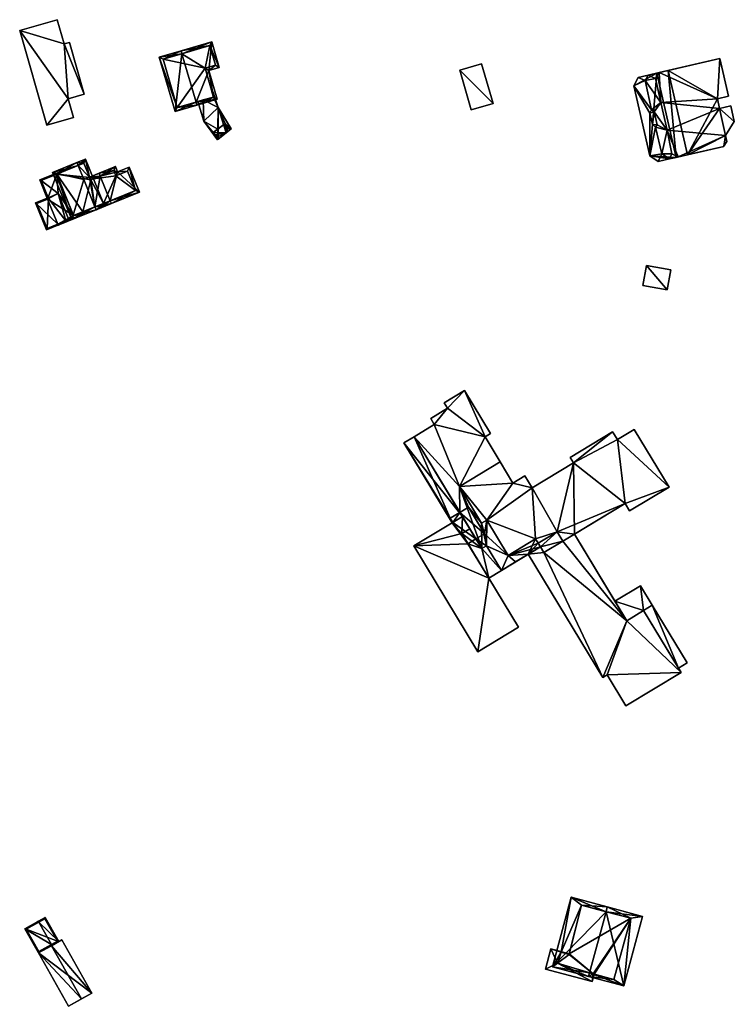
# Model space of a CAD drawing. Header units: inches. Extents: x 2685601 to 2690022, y 1235992 to 1239010.
# Tile 213 of 256: x 2687829 to 2688003, y 1238770 to 1239010. Entities that reach past the tile are written whole.
import ezdxf

# ---------------------------------------------------------------- set-up
doc = ezdxf.new("R2010")
doc.units = ezdxf.units.IN
doc.header["$MEASUREMENT"] = 0
for name, color, linetype in [('Gebaeude Einzelhaus', 10, 'Continuous'), ('Im Bau', 10, 'Continuous'), ('Offenes Gebaeude', 10, 'Continuous'), ('Treibhaus', 10, 'Continuous')]:
    doc.layers.add(name, color=color, linetype=linetype)

msp = doc.modelspace()

# ---------------------------------------------------------------- meshes
at = {"layer": 'Gebaeude Einzelhaus'}
mesh = msp.add_polyface(dxfattribs=at)
corners = [(2687868.725, 1239002.088, 460.29), (2687863.181, 1239001.255, 458.583), (2687867.035, 1238988.019, 458.583), (2687868.515, 1239002.808, 460.29), (2687872.159, 1238990.291, 460.29), (2687872.369, 1238989.571, 460.29), (2687877.311, 1238991.01, 458.537), (2687875.273, 1238998.013, 458.537), (2687875.996, 1239004.986, 457.635), (2687877.811, 1238998.751, 457.635), (2687876.381, 1238991.52, 458.793), (2687874.343, 1238998.524, 458.792), (2687876.881, 1238999.262, 457.891), (2687875.486, 1239004.056, 457.891), (2687864.111, 1239000.745, 458.814), (2687867.545, 1238988.949, 458.813), (2687876.381, 1238991.52, 455.115), (2687867.545, 1238988.949, 447.36), (2687876.381, 1238991.52, 447.36), (2687874.343, 1238998.524, 447.36), (2687876.881, 1238999.262, 447.36), (2687875.486, 1239004.056, 447.36), (2687864.111, 1239000.745, 447.36)]
mesh.append_faces([[corners[k] for k in face] for face in [(2, 15, 5), (5, 15, 4), (14, 3, 0), (2, 1, 15), (15, 1, 14), (14, 1, 3), (9, 13, 8), (8, 13, 3), (3, 13, 0), (7, 12, 9), (9, 12, 13), (7, 11, 12), (5, 10, 6), (6, 10, 7), (7, 10, 11), (5, 4, 10), (0, 8, 3), (4, 7, 0), (0, 7, 8), (8, 7, 9), (5, 6, 4), (4, 6, 7), (0, 2, 4), (4, 2, 5), (3, 1, 0), (0, 1, 2)]], dxfattribs={"color": 13})
mesh.append_faces([[corners[k] for k in face] for face in [(20, 19, 21), (21, 19, 22), (22, 19, 17), (17, 19, 18), (15, 22, 17), (15, 14, 22), (0, 22, 14), (0, 21, 22), (0, 13, 21), (13, 12, 21), (21, 12, 20), (12, 19, 20), (12, 11, 19), (16, 11, 10), (16, 19, 11), (16, 18, 19), (15, 16, 4), (4, 16, 10), (15, 17, 16), (16, 17, 18)]], dxfattribs={"color": 41})
mesh = msp.add_polyface(dxfattribs=at)
corners = [(2687982.805, 1238977.165, 473.532), (2687983.435, 1238984.789, 473.532), (2687982.789, 1238987.59, 473.532), (2687984.175, 1238984.163, 473.532), (2687978.865, 1238994.239, 473.532), (2687983.209, 1238988.411, 473.532), (2687981.654, 1238995.573, 473.532), (2687979.951, 1238996.325, 473.532), (2687982.379, 1238996.885, 473.532), (2687985.731, 1238977.646, 473.532), (2687984.839, 1238975.795, 473.532), (2687987.616, 1238976.436, 473.532), (2687985.45, 1238990.213, 475.878), (2687981.654, 1238995.573, 475.878), (2687983.209, 1238988.411, 475.878), (2687984.141, 1238996.051, 475.878), (2687982.379, 1238996.885, 475.878), (2687983.83, 1238987.935, 475.878), (2687982.789, 1238987.59, 475.878), (2687983.435, 1238984.789, 475.878), (2687984.56, 1238984.771, 475.878), (2687984.175, 1238984.163, 475.878), (2687987.019, 1238983.445, 475.878), (2687985.731, 1238977.646, 475.878), (2687988.16, 1238977.703, 475.878), (2687987.616, 1238976.436, 475.878), (2687989.691, 1238976.915, 475.878), (2687985.08, 1238997.508, 475.878), (2687985.45, 1238990.213, 478.652), (2687985.08, 1238997.509, 478.652), (2687984.141, 1238996.051, 478.652), (2687999.278, 1238991.086, 478.652), (2687999.86, 1239000.92, 478.652), (2687987.019, 1238983.445, 478.652), (2687983.83, 1238987.935, 478.652), (2687999.813, 1238988.77, 478.652), (2687984.56, 1238984.771, 478.652), (2687989.691, 1238976.915, 478.652), (2687988.16, 1238977.703, 478.652), (2688001.271, 1238982.129, 478.652), (2688000.801, 1238979.479, 478.652), (2688000.827, 1238979.52, 478.652), (2688001.58, 1238980.723, 478.652), (2688003.396, 1238985.598, 478.652), (2688002.52, 1238989.395, 478.652), (2688001.985, 1238991.711, 478.652), (2687984.489, 1238997.373, 473.532), (2687984.489, 1238997.373, 466.768), (2687979.951, 1238996.325, 466.768), (2687978.865, 1238994.239, 466.768), (2687982.805, 1238977.165, 466.768), (2687984.839, 1238975.795, 466.768), (2687987.616, 1238976.436, 466.768), (2687989.234, 1238976.809, 466.768), (2687989.234, 1238976.809, 473.532), (2687987.278, 1238998.016, 475.878), (2687987.278, 1238998.016, 466.768), (2687992.023, 1238977.453, 466.768), (2687992.023, 1238977.453, 475.878), (2687999.86, 1239000.92, 466.768), (2688001.985, 1238991.711, 466.768), (2688000.801, 1238979.479, 466.768), (2688000.827, 1238979.52, 466.768), (2688001.58, 1238980.723, 466.768), (2688001.271, 1238982.129, 466.768), (2688003.396, 1238985.598, 466.768), (2688002.52, 1238989.395, 466.768), (2687999.813, 1238988.77, 466.768), (2687999.278, 1238991.086, 466.768)]
mesh.append_faces([[corners[k] for k in face] for face in [(32, 31, 45), (35, 43, 44), (35, 39, 43), (39, 41, 42), (39, 40, 41), (39, 37, 40), (35, 33, 39), (39, 33, 37), (37, 33, 38), (33, 34, 36), (31, 28, 35), (35, 28, 33), (33, 28, 34), (32, 29, 31), (31, 29, 28), (28, 29, 30), (16, 15, 27), (24, 25, 26), (22, 23, 24), (24, 23, 25), (20, 21, 22), (22, 21, 23), (17, 19, 20), (20, 19, 21), (17, 18, 19), (12, 14, 17), (17, 14, 18), (16, 13, 15), (15, 13, 12), (12, 13, 14), (9, 10, 11), (3, 0, 9), (9, 0, 10), (4, 6, 7), (7, 6, 8), (4, 5, 6), (0, 2, 4), (4, 2, 5), (3, 1, 0), (0, 1, 2)]], dxfattribs={"color": 13})
mesh.append_faces([[corners[k] for k in face] for face in [(62, 64, 63), (64, 67, 65), (65, 67, 66), (68, 59, 60), (68, 56, 59), (64, 57, 67), (67, 57, 68), (68, 57, 56), (62, 61, 64), (64, 61, 57), (45, 31, 60), (60, 31, 68), (31, 35, 68), (68, 35, 67), (35, 44, 67), (67, 44, 66), (44, 43, 66), (66, 43, 65), (43, 39, 65), (65, 39, 64), (39, 42, 64), (64, 42, 63), (42, 41, 63), (63, 41, 62), (41, 40, 62), (62, 40, 61), (37, 58, 40), (40, 58, 61), (61, 58, 57), (37, 26, 58), (37, 38, 26), (26, 38, 24), (38, 33, 24), (24, 33, 22), (20, 22, 36), (36, 22, 33), (36, 34, 20), (20, 34, 17), (12, 17, 28), (28, 17, 34), (28, 30, 12), (12, 30, 15), (30, 27, 15), (30, 29, 27), (32, 55, 29), (29, 55, 27), (32, 59, 55), (55, 59, 56), (32, 45, 59), (59, 45, 60), (47, 56, 53), (53, 56, 57), (54, 25, 11), (54, 26, 25), (54, 58, 26), (53, 57, 54), (54, 57, 58), (9, 11, 23), (23, 11, 25), (3, 9, 21), (21, 9, 23), (21, 19, 3), (3, 19, 1), (2, 1, 18), (18, 1, 19), (5, 2, 14), (14, 2, 18), (6, 5, 13), (13, 5, 14), (13, 16, 6), (6, 16, 8), (27, 46, 16), (16, 46, 8), (46, 56, 47), (27, 55, 46), (46, 55, 56), (47, 49, 48), (52, 50, 53), (53, 50, 47), (47, 50, 49), (52, 51, 50), (11, 53, 54), (10, 52, 11), (11, 52, 53), (10, 51, 52), (10, 0, 51), (51, 0, 50), (0, 4, 50), (50, 4, 49), (4, 7, 49), (49, 7, 48), (8, 48, 7), (8, 47, 48), (8, 46, 47)]], dxfattribs={"color": 41})
mesh = msp.add_polyface(dxfattribs=at)
corners = [(2687879.479, 1238982.813, 455.322), (2687880.678, 1238983.791, 455.069), (2687877.53, 1238988.957, 455.069), (2687877.588, 1238981.272, 455.72), (2687876.381, 1238991.52, 455.115), (2687876.216, 1238992.883, 455.069), (2687873.929, 1238990.806, 455.539), (2687876.003, 1238992.819, 455.106), (2687874.093, 1238985.624, 455.763), (2687872.608, 1238990.421, 455.763), (2687877.39, 1238981.502, 455.728), (2687877.382, 1238981.104, 455.763), (2687877.431, 1238983.705, 455.533), (2687879.253, 1238985.099, 455.158), (2687880.389, 1238983.614, 455.125), (2687879.995, 1238984.098, 455.139), (2687879.617, 1238984.593, 455.15), (2687876.314, 1238982.851, 455.739), (2687876.741, 1238982.288, 455.737), (2687877.186, 1238981.738, 455.732), (2687879.253, 1238985.099, 447.36), (2687876.314, 1238982.851, 447.36), (2687876.741, 1238982.288, 447.36), (2687877.186, 1238981.738, 447.36), (2687877.588, 1238981.272, 447.36), (2687879.479, 1238982.813, 447.36), (2687880.389, 1238983.614, 447.36), (2687879.995, 1238984.098, 447.36), (2687879.617, 1238984.593, 447.36)]
mesh.append_faces([[corners[k] for k in face] for face in [(11, 10, 3), (11, 19, 10), (11, 18, 19), (8, 17, 11), (11, 17, 18), (2, 12, 8), (8, 12, 17), (2, 8, 6), (6, 8, 9), (2, 4, 5), (5, 4, 7), (2, 6, 4), (13, 1, 16), (16, 1, 15), (15, 1, 14), (14, 1, 0), (12, 2, 13), (13, 2, 1), (10, 3, 12), (12, 3, 2), (10, 11, 3), (2, 8, 12), (12, 8, 10), (10, 8, 11), (2, 6, 8), (8, 6, 9), (4, 5, 7), (6, 2, 4), (4, 2, 5), (0, 2, 3), (0, 1, 2)]], dxfattribs={"color": 13})
mesh.append_faces([[corners[k] for k in face] for face in [(25, 28, 27), (25, 27, 26), (23, 25, 24), (22, 25, 23), (21, 25, 22), (20, 28, 25), (20, 25, 21), (16, 28, 20), (27, 28, 15), (15, 28, 16), (26, 27, 14), (14, 27, 15), (16, 20, 13), (25, 26, 14), (24, 25, 0), (0, 25, 14), (3, 24, 0), (23, 24, 10), (10, 24, 3), (22, 23, 19), (19, 23, 10), (21, 22, 18), (18, 22, 19), (17, 21, 18), (20, 21, 12), (12, 21, 17), (13, 20, 12)]], dxfattribs={"color": 41})
mesh = msp.add_polyface(dxfattribs=at)
corners = [(2687847.492, 1238964.727, 446.083), (2687841.831, 1238961.633, 443.578), (2687847.773, 1238964.031, 446.083), (2687844.783, 1238971.438, 446.083), (2687837.179, 1238973.158, 443.578), (2687843.401, 1238974.861, 446.083), (2687843.12, 1238975.556, 446.083), (2687846.208, 1238972.013, 445.337), (2687847.179, 1238971.596, 444.976), (2687846.266, 1238971.871, 445.337), (2687845.235, 1238976.41, 444.976), (2687846.483, 1238971.315, 445.34), (2687849.888, 1238964.885, 444.976), (2687849.607, 1238965.581, 444.976), (2687838.155, 1238972.743, 443.871), (2687842.246, 1238962.609, 443.871), (2687844.82, 1238975.434, 445.34), (2687853.043, 1238973.319, 446.084), (2687858.341, 1238968.298, 444.976), (2687855.856, 1238974.455, 444.976), (2687851.24, 1238966.24, 447.663), (2687851.521, 1238965.544, 447.663), (2687848.812, 1238972.255, 447.663), (2687852.539, 1238974.569, 446.084), (2687848.531, 1238972.951, 447.663), (2687846.208, 1238972.013, 446.684), (2687852.124, 1238973.593, 446.358), (2687846.266, 1238971.871, 446.684), (2687857.365, 1238968.713, 445.25), (2687855.441, 1238973.479, 445.25), (2687852.628, 1238972.343, 446.358), (2687846.483, 1238971.315, 446.682), (2687847.179, 1238971.596, 430.39), (2687846.483, 1238971.315, 430.39), (2687846.266, 1238971.871, 430.39), (2687844.82, 1238975.434, 430.39), (2687838.155, 1238972.743, 430.39), (2687838.155, 1238972.743, 441.026), (2687838.175, 1238972.693, 441.026), (2687838.175, 1238972.693, 430.39), (2687842.246, 1238962.609, 441.026), (2687844.571, 1238963.548, 441.026), (2687849.607, 1238965.581, 430.39), (2687847.492, 1238964.727, 430.39), (2687844.571, 1238963.548, 430.39), (2687842.246, 1238962.609, 430.39), (2687857.365, 1238968.713, 430.39), (2687855.441, 1238973.479, 430.39), (2687852.628, 1238972.343, 430.39), (2687852.124, 1238973.593, 430.39)]
mesh.append_faces([[corners[k] for k in face] for face in [(31, 27, 22), (30, 26, 17), (29, 30, 17), (28, 29, 19), (19, 29, 17), (18, 28, 19), (20, 28, 21), (21, 28, 18), (0, 20, 21), (0, 21, 2), (22, 27, 24), (26, 22, 24), (24, 27, 25), (17, 26, 23), (23, 26, 24), (25, 22, 24), (20, 2, 21), (25, 0, 22), (22, 0, 20), (20, 0, 2), (25, 3, 0), (22, 23, 24), (20, 17, 22), (22, 17, 23), (21, 18, 20), (20, 18, 17), (17, 18, 19), (7, 8, 9), (9, 8, 11), (7, 10, 8), (7, 16, 10), (10, 16, 6), (6, 16, 5), (2, 0, 12), (12, 0, 13), (1, 15, 2), (2, 15, 0), (4, 14, 1), (1, 14, 15), (4, 6, 14), (14, 6, 5), (2, 12, 0), (0, 12, 13), (5, 10, 6), (8, 9, 11), (5, 7, 10), (10, 7, 8), (8, 7, 9), (5, 3, 7), (4, 5, 6), (4, 3, 5), (4, 1, 3), (3, 1, 0), (0, 1, 2)]], dxfattribs={"color": 13})
mesh.append_faces([[corners[k] for k in face] for face in [(42, 48, 46), (46, 48, 47), (42, 32, 48), (48, 32, 49), (31, 11, 27), (27, 11, 9), (27, 9, 25), (25, 9, 7), (26, 8, 22), (22, 8, 31), (31, 8, 11), (26, 49, 8), (8, 49, 32), (26, 30, 49), (49, 30, 48), (30, 29, 48), (48, 29, 47), (29, 28, 47), (47, 28, 46), (0, 13, 20), (20, 13, 28), (28, 13, 46), (46, 13, 42), (3, 25, 7), (44, 33, 43), (43, 33, 42), (42, 33, 32), (44, 39, 33), (33, 39, 34), (34, 39, 35), (35, 39, 36), (44, 45, 39), (43, 41, 44), (41, 15, 40), (41, 0, 15), (41, 13, 0), (43, 42, 41), (41, 42, 13), (15, 38, 40), (38, 37, 39), (39, 37, 36), (15, 14, 38), (38, 14, 37), (35, 37, 16), (16, 37, 5), (5, 37, 14), (35, 36, 37), (7, 35, 16), (7, 34, 35), (7, 9, 34), (11, 33, 9), (9, 33, 34), (8, 33, 11), (8, 32, 33)]], dxfattribs={"color": 41})
mesh = msp.add_polyface(dxfattribs=at)
corners = [(2687836.088, 1238966.985, 438.182), (2687835.95, 1238966.661, 438.182), (2687836.181, 1238966.754, 438.182), (2687833.013, 1238965.744, 438.182), (2687838.425, 1238960.528, 438.182), (2687835.675, 1238959.148, 438.182), (2687841.223, 1238961.388, 438.182), (2687841.129, 1238961.62, 438.182), (2687835.814, 1238959.473, 438.182), (2687833.338, 1238965.605, 438.182), (2687838.155, 1238972.743, 441.026), (2687840.638, 1238973.956, 441.026), (2687834.074, 1238971.308, 441.026), (2687840.711, 1238973.775, 441.026), (2687838.175, 1238972.693, 441.026), (2687835.95, 1238966.661, 441.026), (2687842.246, 1238962.609, 441.026), (2687838.425, 1238960.528, 441.026), (2687838.519, 1238960.296, 441.026), (2687845.083, 1238962.945, 441.026), (2687844.571, 1238963.548, 441.026), (2687844.802, 1238963.641, 441.026), (2687844.758, 1238963.084, 441.026), (2687834.399, 1238971.169, 441.026), (2687836.181, 1238966.754, 441.026), (2687836.088, 1238966.985, 430.39), (2687836.181, 1238966.754, 430.39), (2687833.338, 1238965.605, 430.39), (2687835.814, 1238959.473, 430.39), (2687840.419, 1238961.333, 430.39), (2687841.129, 1238961.62, 430.39), (2687838.56, 1238967.983, 430.39), (2687844.758, 1238963.084, 430.39), (2687844.571, 1238963.548, 430.39), (2687834.399, 1238971.169, 430.39), (2687838.175, 1238972.693, 430.39), (2687842.246, 1238962.609, 430.39)]
mesh.append_faces([[corners[k] for k in face] for face in [(23, 10, 14), (10, 11, 13), (23, 12, 10), (10, 12, 11), (23, 15, 12), (23, 24, 15), (17, 22, 18), (18, 22, 19), (19, 22, 21), (21, 22, 20), (16, 19, 20), (20, 19, 21), (16, 18, 19), (16, 17, 18), (14, 15, 16), (16, 15, 17), (10, 12, 14), (14, 12, 15), (13, 11, 10), (10, 11, 12), (1, 0, 2), (9, 3, 1), (1, 3, 0), (9, 5, 3), (5, 4, 6), (6, 4, 7), (9, 8, 5), (5, 8, 4), (4, 6, 7), (4, 5, 6), (4, 3, 5), (4, 1, 3), (3, 1, 0), (0, 1, 2)]], dxfattribs={"color": 13})
mesh.append_faces([[corners[k] for k in face] for face in [(30, 36, 32), (32, 36, 33), (30, 31, 36), (36, 31, 35), (35, 31, 34), (34, 31, 25), (24, 2, 15), (15, 2, 1), (23, 0, 24), (24, 0, 2), (23, 34, 0), (0, 34, 25), (34, 14, 35), (34, 23, 14), (20, 22, 33), (33, 22, 32), (17, 7, 22), (22, 7, 32), (32, 7, 30), (17, 4, 7), (17, 15, 4), (4, 15, 1), (29, 31, 30), (27, 26, 28), (28, 26, 29), (29, 26, 31), (31, 26, 25), (4, 29, 7), (7, 29, 30), (8, 28, 4), (4, 28, 29), (8, 9, 28), (28, 9, 27), (1, 27, 9), (1, 26, 27), (1, 2, 26), (0, 26, 2), (0, 25, 26)]], dxfattribs={"color": 41})
mesh = msp.add_polyface(dxfattribs=at)
corners = [(2687982.018, 1238950.489, 466.227), (2687987.031, 1238944.504, 466.227), (2687987.938, 1238949.39, 466.227), (2687981.11, 1238945.604, 466.227), (2687982.018, 1238950.489, 460.095), (2687987.938, 1238949.39, 460.095), (2687981.11, 1238945.604, 460.095), (2687987.031, 1238944.504, 460.095)]
mesh.append_faces([[corners[k] for k in face] for face in [(3, 1, 0), (0, 1, 2)]], dxfattribs={"color": 13})
mesh.append_faces([[corners[k] for k in face] for face in [(4, 7, 6), (4, 5, 7), (2, 1, 5), (5, 1, 7), (1, 3, 7), (7, 3, 6), (3, 0, 6), (6, 0, 4), (0, 2, 4), (4, 2, 5)]], dxfattribs={"color": 41})
mesh = msp.add_polyface(dxfattribs=at)
corners = [(2687934.155, 1238888.839, 456.864), (2687922.805, 1238907.209, 456.864), (2687925.309, 1238908.723, 456.864), (2687922.805, 1238907.209, 472.036), (2687925.309, 1238908.723, 472.036), (2687936.366, 1238896.576, 456.864), (2687942.611, 1238908.669, 456.864), (2687946.294, 1238902.579, 456.864), (2687937.628, 1238919.968, 456.864), (2687943.965, 1238909.488, 456.864), (2687933.478, 1238915.654, 456.864), (2687932.679, 1238916.975, 456.864), (2687930.254, 1238911.713, 456.864), (2687929.371, 1238913.171, 456.864), (2687933.478, 1238915.654, 476.843), (2687932.679, 1238916.975, 476.843), (2687937.628, 1238919.968, 476.843), (2687943.965, 1238909.488, 476.843), (2687937.093, 1238889.233, 472.036), (2687925.309, 1238908.723, 476.843), (2687930.254, 1238911.713, 476.843), (2687929.371, 1238913.171, 476.843), (2687942.611, 1238908.669, 476.843), (2687936.366, 1238896.576, 476.843), (2687946.294, 1238902.579, 476.843)]
mesh.append_faces([[corners[k] for k in face] for face in [(4, 3, 18), (20, 14, 21), (14, 16, 15), (20, 22, 14), (14, 22, 16), (16, 22, 17), (19, 23, 20), (20, 23, 22), (22, 23, 24)]], dxfattribs={"color": 13})
mesh.append_faces([[corners[k] for k in face] for face in [(0, 1, 2), (3, 4, 1), (1, 4, 2), (5, 6, 7), (6, 8, 9), (6, 10, 8), (8, 10, 11), (5, 12, 6), (6, 12, 10), (10, 12, 13), (5, 2, 12), (14, 15, 10), (10, 15, 11), (15, 16, 11), (11, 16, 8), (16, 17, 8), (18, 19, 4), (20, 4, 19), (20, 12, 4), (4, 12, 2), (20, 21, 12), (12, 21, 13), (21, 14, 13), (13, 14, 10)]], dxfattribs={"color": 41})
mesh = msp.add_polyface(dxfattribs=at)
corners = [(2687943.05, 1238888.389, 456.864), (2687942.479, 1238885.075, 456.864), (2687941.781, 1238887.621, 456.864), (2687937.628, 1238919.968, 456.864), (2687943.965, 1238909.488, 476.843), (2687943.965, 1238909.488, 456.864), (2687942.611, 1238908.669, 476.843), (2687942.611, 1238908.669, 456.864), (2687946.294, 1238902.579, 476.843), (2687946.294, 1238902.579, 456.864), (2687954.921, 1238883.835, 456.864), (2687954.07, 1238896.275, 456.864), (2687960.176, 1238885.555, 456.864), (2687964.153, 1238902.371, 456.864), (2687949.411, 1238897.423, 456.864), (2687952.315, 1238899.179, 456.864), (2687936.366, 1238896.576, 456.864), (2687949.411, 1238897.423, 478.976), (2687946.294, 1238902.579, 478.976), (2687952.315, 1238899.179, 478.976), (2687954.07, 1238896.275, 478.976), (2687964.153, 1238902.371, 478.976), (2687941.781, 1238887.621, 476.843), (2687943.05, 1238888.389, 476.843), (2687941.781, 1238887.621, 478.976), (2687943.05, 1238888.389, 478.976), (2687936.366, 1238896.576, 476.843), (2687942.99, 1238882.15, 476.843), (2687936.366, 1238896.576, 478.976), (2687960.176, 1238885.555, 478.976), (2687954.921, 1238883.835, 478.976)]
mesh.append_faces([[corners[k] for k in face] for face in [(27, 23, 22), (25, 17, 28), (28, 17, 18), (29, 20, 30), (30, 20, 25), (25, 20, 17), (17, 20, 19), (29, 21, 20)]], dxfattribs={"color": 13})
mesh.append_faces([[corners[k] for k in face] for face in [(0, 1, 2), (3, 4, 5), (4, 6, 5), (5, 6, 7), (8, 9, 6), (6, 9, 7), (10, 11, 12), (12, 11, 13), (11, 14, 15), (14, 16, 9), (10, 0, 11), (11, 0, 14), (14, 0, 16), (17, 8, 18), (17, 14, 8), (8, 14, 9), (19, 15, 17), (17, 15, 14), (20, 11, 19), (19, 11, 15), (21, 13, 20), (20, 13, 11), (22, 23, 24), (24, 23, 25), (26, 18, 8)]], dxfattribs={"color": 41})
mesh = msp.add_polyface(dxfattribs=at)
corners = [(2687976.77, 1238892.449, 456.864), (2687987.485, 1238896.446, 456.864), (2687977.868, 1238890.631, 456.864), (2687974.889, 1238908.015, 456.864), (2687978.99, 1238910.495, 456.864), (2687960.176, 1238885.555, 456.864), (2687964.153, 1238902.371, 456.864), (2687964.4, 1238884.969, 456.864), (2687973.726, 1238909.938, 456.864), (2687963.365, 1238903.673, 456.864), (2687964.153, 1238902.371, 478.976), (2687963.365, 1238903.673, 478.976), (2687973.726, 1238909.938, 478.976), (2687974.889, 1238908.015, 478.976), (2687978.99, 1238910.495, 478.977), (2687987.485, 1238896.446, 478.976), (2687977.868, 1238890.631, 478.976), (2687976.77, 1238892.449, 478.976), (2687961.566, 1238883.255, 478.976), (2687964.401, 1238884.969, 473.525), (2687960.176, 1238885.555, 478.976)]
mesh.append_faces([[corners[k] for k in face] for face in [(17, 20, 18), (17, 10, 20), (10, 12, 11), (17, 13, 10), (10, 13, 12), (17, 15, 13), (13, 15, 14), (17, 16, 15)]], dxfattribs={"color": 13})
mesh.append_faces([[corners[k] for k in face] for face in [(0, 1, 2), (0, 3, 1), (1, 3, 4), (5, 6, 7), (7, 6, 0), (0, 6, 3), (3, 6, 8), (8, 6, 9), (10, 11, 6), (6, 11, 9), (11, 12, 9), (9, 12, 8), (12, 13, 8), (8, 13, 3), (13, 14, 3), (3, 14, 4), (14, 15, 4), (4, 15, 1), (15, 16, 1), (1, 16, 2), (16, 17, 2), (2, 17, 0), (18, 19, 17), (17, 19, 0), (0, 19, 7)]], dxfattribs={"color": 41})
mesh = msp.add_polyface(dxfattribs=at)
corners = [(2687936.969, 1238885.098, 470.838), (2687938.891, 1238886.26, 473.525), (2687938.891, 1238886.26, 470.838), (2687934.155, 1238888.839, 456.864), (2687925.309, 1238908.723, 456.864), (2687936.481, 1238890.246, 456.864), (2687934.768, 1238887.826, 456.864), (2687934.59, 1238887.719, 456.864), (2687922.805, 1238907.209, 456.864), (2687934.59, 1238887.719, 472.036), (2687937.093, 1238889.232, 470.838), (2687937.093, 1238889.233, 472.036), (2687934.59, 1238887.719, 470.838), (2687922.805, 1238907.209, 472.036), (2687936.366, 1238896.576, 456.864), (2687941.781, 1238887.621, 456.864), (2687938.584, 1238891.518, 456.864), (2687942.479, 1238885.075, 456.864), (2687925.309, 1238908.723, 476.843), (2687941.808, 1238881.435, 476.843), (2687938.454, 1238882.641, 456.864), (2687940.376, 1238883.803, 456.864), (2687943.05, 1238888.389, 456.864), (2687936.366, 1238896.576, 476.843), (2687941.781, 1238887.621, 476.843), (2687936.366, 1238896.576, 478.976), (2687941.781, 1238887.621, 478.976), (2687946.294, 1238902.579, 478.976), (2687943.05, 1238888.389, 478.976)]
mesh.append_faces([[corners[k] for k in face] for face in [(11, 13, 9), (19, 23, 18), (19, 24, 23), (12, 0, 10), (10, 0, 2), (28, 25, 26)]], dxfattribs={"color": 13})
mesh.append_faces([[corners[k] for k in face] for face in [(0, 1, 2), (3, 4, 5), (6, 7, 3), (3, 7, 8), (9, 10, 11), (9, 12, 10), (8, 12, 13), (13, 12, 9), (8, 7, 12), (14, 5, 4), (15, 16, 14), (14, 16, 5), (15, 17, 16), (11, 1, 18), (18, 1, 19), (10, 2, 11), (11, 2, 1), (5, 6, 3), (6, 20, 7), (5, 21, 6), (16, 17, 5), (5, 17, 21), (14, 22, 15), (23, 24, 25), (25, 24, 26), (25, 27, 23)]], dxfattribs={"color": 41})
mesh = msp.add_polyface(dxfattribs=at)
corners = [(2687940.376, 1238883.803, 456.864), (2687941.808, 1238881.435, 456.864), (2687938.454, 1238882.641, 456.864), (2687936.969, 1238885.098, 473.525), (2687938.891, 1238886.26, 473.525), (2687936.969, 1238885.098, 470.838), (2687943.525, 1238874.255, 473.051), (2687953.128, 1238880.061, 456.864), (2687955.566, 1238882.768, 456.864), (2687956.13, 1238881.876, 456.864), (2687954.921, 1238883.835, 456.864), (2687948.244, 1238879.798, 456.864), (2687942.479, 1238885.075, 456.864), (2687943.05, 1238888.389, 456.864), (2687942.99, 1238882.15, 456.864), (2687956.13, 1238881.876, 476.843), (2687953.128, 1238880.061, 473.525), (2687956.13, 1238881.876, 473.525), (2687941.808, 1238881.435, 473.314), (2687942.99, 1238882.15, 473.314), (2687941.808, 1238881.435, 476.843), (2687942.99, 1238882.15, 476.843), (2687934.59, 1238887.719, 456.864), (2687925.258, 1238882.076, 456.864), (2687934.768, 1238887.826, 456.864), (2687934.59, 1238887.719, 470.838), (2687925.258, 1238882.076, 470.838), (2687954.921, 1238883.835, 476.843), (2687955.566, 1238882.768, 476.843), (2687954.921, 1238883.835, 478.976), (2687948.244, 1238879.798, 478.976), (2687948.244, 1238879.798, 476.843), (2687943.05, 1238888.389, 478.976), (2687943.05, 1238888.389, 476.843), (2687941.781, 1238887.621, 476.843), (2687943.525, 1238874.255, 470.838)]
mesh.append_faces([[corners[k] for k in face] for face in [(6, 18, 3), (3, 18, 4), (21, 34, 20), (27, 31, 28), (28, 31, 15), (21, 31, 33), (35, 5, 26), (26, 5, 25), (29, 32, 30)]], dxfattribs={"color": 13})
mesh.append_faces([[corners[k] for k in face] for face in [(0, 1, 2), (3, 4, 5), (3, 5, 6), (7, 8, 9), (7, 10, 8), (7, 11, 10), (11, 12, 13), (11, 14, 12), (12, 14, 0), (0, 14, 1), (15, 16, 17), (18, 19, 20), (20, 19, 21), (20, 4, 18), (22, 2, 23), (24, 0, 2), (25, 22, 26), (26, 22, 23), (10, 11, 13), (27, 28, 29), (29, 30, 27), (27, 30, 31), (30, 32, 31), (31, 32, 33)]], dxfattribs={"color": 41})
mesh = msp.add_polyface(dxfattribs=at)
corners = [(2687938.454, 1238882.641, 456.864), (2687941.808, 1238881.435, 456.864), (2687943.525, 1238874.255, 456.864), (2687946.63, 1238876.133, 456.864), (2687942.99, 1238882.15, 456.864), (2687943.525, 1238874.255, 470.838), (2687946.63, 1238876.133, 473.051), (2687943.525, 1238874.255, 473.051), (2687936.969, 1238885.098, 470.838), (2687950.013, 1238878.178, 456.864), (2687948.244, 1238879.798, 456.864), (2687953.128, 1238880.061, 456.864), (2687953.128, 1238880.061, 473.525), (2687946.63, 1238876.133, 476.843), (2687956.13, 1238881.876, 476.843), (2687942.99, 1238882.15, 473.314), (2687942.99, 1238882.15, 476.843), (2687925.258, 1238882.076, 456.864), (2687940.845, 1238856.298, 456.864), (2687950.758, 1238862.293, 456.864), (2687950.758, 1238862.293, 470.838), (2687940.845, 1238856.298, 470.838), (2687925.258, 1238882.076, 470.838), (2687941.808, 1238881.435, 473.314), (2687948.244, 1238879.798, 476.843)]
mesh.append_faces([[corners[k] for k in face] for face in [(15, 23, 6), (6, 23, 7), (14, 24, 13), (13, 24, 16), (5, 21, 20), (5, 22, 21)]], dxfattribs={"color": 13})
mesh.append_faces([[corners[k] for k in face] for face in [(0, 1, 2), (2, 1, 3), (3, 1, 4), (5, 6, 7), (5, 3, 6), (5, 2, 3), (7, 8, 5), (9, 10, 11), (9, 3, 10), (10, 3, 4), (6, 12, 13), (13, 12, 14), (6, 9, 12), (12, 9, 11), (6, 3, 9), (13, 15, 6), (13, 16, 15), (17, 2, 18), (18, 2, 19), (17, 0, 2), (20, 19, 5), (5, 19, 2), (20, 21, 19), (19, 21, 18), (21, 22, 18), (18, 22, 17)]], dxfattribs={"color": 41})
mesh = msp.add_polyface(dxfattribs=at)
corners = [(2687977.161, 1238863.866, 456.864), (2687961.566, 1238883.255, 456.864), (2687964.4, 1238884.969, 456.864), (2687956.975, 1238880.48, 456.864), (2687953.128, 1238880.061, 456.864), (2687956.13, 1238881.876, 456.864), (2687971.308, 1238849.993, 456.864), (2687964.401, 1238884.969, 473.525), (2687974.299, 1238868.599, 473.145), (2687977.161, 1238863.866, 473.525), (2687974.299, 1238868.599, 473.245), (2687953.128, 1238880.061, 473.525), (2687960.176, 1238885.555, 456.864), (2687955.566, 1238882.768, 456.864), (2687956.975, 1238880.48, 476.843), (2687956.975, 1238880.48, 473.525), (2687961.565, 1238883.256, 476.843), (2687961.566, 1238883.255, 473.525), (2687956.13, 1238881.876, 476.843), (2687956.13, 1238881.876, 473.525), (2687954.921, 1238883.835, 456.864), (2687961.566, 1238883.255, 478.976), (2687960.176, 1238885.555, 478.976), (2687960.176, 1238885.555, 476.843), (2687955.566, 1238882.768, 478.976), (2687955.566, 1238882.768, 476.843), (2687954.921, 1238883.835, 478.976), (2687971.308, 1238849.993, 473.525)]
mesh.append_faces([[corners[k] for k in face] for face in [(27, 15, 11), (11, 15, 19), (15, 9, 17), (17, 9, 7), (25, 18, 23), (23, 18, 16), (16, 18, 14), (22, 26, 24)]], dxfattribs={"color": 13})
mesh.append_faces([[corners[k] for k in face] for face in [(0, 1, 2), (0, 3, 1), (3, 4, 5), (3, 6, 4), (7, 8, 2), (2, 8, 0), (9, 10, 7), (7, 10, 8), (6, 11, 4), (5, 1, 3), (5, 12, 1), (5, 13, 12), (14, 15, 16), (16, 15, 17), (14, 18, 15), (15, 18, 19), (20, 12, 13), (12, 2, 1), (17, 7, 16), (16, 7, 21), (21, 22, 16), (16, 22, 23), (22, 24, 23), (23, 24, 25), (26, 25, 24)]], dxfattribs={"color": 41})
mesh = msp.add_polyface(dxfattribs=at)
corners = [(2687977.161, 1238863.866, 456.864), (2687971.308, 1238849.993, 456.864), (2687956.975, 1238880.48, 456.864), (2687972.383, 1238850.643, 456.864), (2687990.426, 1238851.26, 456.864), (2687976.94, 1238843.105, 456.864), (2687981.294, 1238866.365, 456.864), (2687974.299, 1238868.599, 473.145), (2687977.161, 1238863.866, 473.145), (2687977.161, 1238863.866, 473.525), (2687977.161, 1238863.866, 473.245), (2687974.299, 1238868.599, 473.245), (2687981.294, 1238866.365, 472.635), (2687981.294, 1238866.365, 472.735), (2687981.294, 1238866.365, 473.145), (2687981.294, 1238866.365, 473.525), (2687981.294, 1238866.365, 473.245), (2687989.778, 1238852.331, 472.735), (2687989.778, 1238852.331, 472.635), (2687990.426, 1238851.26, 473.525), (2687976.94, 1238843.105, 473.525), (2687972.383, 1238850.643, 473.525), (2687971.308, 1238849.993, 473.525), (2687953.128, 1238880.061, 473.525), (2687956.975, 1238880.48, 473.525)]
mesh.append_faces([[corners[k] for k in face] for face in [(22, 9, 24), (9, 19, 15), (22, 21, 9), (9, 21, 19), (19, 21, 20)]], dxfattribs={"color": 13})
mesh.append_faces([[corners[k] for k in face] for face in [(0, 1, 2), (0, 3, 1), (0, 4, 3), (3, 4, 5), (0, 6, 4), (0, 7, 8), (9, 10, 11), (0, 12, 6), (0, 8, 12), (12, 8, 13), (13, 8, 14), (15, 16, 9), (9, 16, 10), (15, 17, 16), (16, 17, 14), (14, 17, 13), (18, 6, 12), (18, 4, 6), (15, 19, 17), (17, 19, 18), (18, 19, 4), (19, 20, 4), (4, 20, 5), (20, 21, 5), (5, 21, 3), (21, 22, 3), (3, 22, 1), (22, 23, 1)]], dxfattribs={"color": 41})
mesh = msp.add_polyface(dxfattribs=at)
corners = [(2687972.112, 1238792.928, 483.171), (2687963.611, 1238796.459, 476.376), (2687959.05, 1238779.515, 476.376), (2687972.424, 1238794.086, 483.171), (2687968.097, 1238778.02, 483.171), (2687967.861, 1238777.143, 483.171), (2687976.473, 1238774.825, 476.376), (2687981.034, 1238791.768, 476.376), (2687960.256, 1238780.364, 477.079), (2687961.201, 1238783.039, 477.241), (2687974, 1238776.4, 478.507), (2687969, 1238777.75, 482.453), (2687978.15, 1238791.35, 478.415), (2687966.1, 1238794.5, 478.545), (2687963.1, 1238782.45, 478.72), (2687966.1, 1238794.5, 468.458), (2687978.15, 1238791.35, 468.458), (2687963.158, 1238782.682, 468.458), (2687963.158, 1238782.682, 474.41), (2687963.1, 1238782.45, 474.41), (2687961.201, 1238783.039, 474.41), (2687960.256, 1238780.364, 474.41), (2687969, 1238777.75, 474.41), (2687969.215, 1238777.692, 474.41), (2687974, 1238776.4, 468.458), (2687969.215, 1238777.692, 468.458), (2687969, 1238777.75, 468.458), (2687963.1, 1238782.45, 468.458), (2687960.256, 1238780.364, 468.458), (2687961.201, 1238783.039, 468.458)]
mesh.append_faces([[corners[k] for k in face] for face in [(14, 9, 13), (13, 9, 1), (0, 13, 3), (12, 0, 3), (3, 13, 1), (7, 12, 3), (6, 10, 12), (6, 12, 7), (11, 10, 5), (4, 11, 5), (8, 4, 5), (5, 10, 6), (9, 8, 2), (1, 9, 2), (2, 8, 5), (0, 7, 3), (5, 6, 4), (4, 6, 0), (0, 6, 7), (0, 2, 4), (4, 2, 5), (3, 1, 0), (0, 1, 2)]], dxfattribs={"color": 13})
mesh.append_faces([[corners[k] for k in face] for face in [(27, 28, 29), (17, 26, 27), (27, 26, 28), (17, 16, 26), (26, 16, 25), (25, 16, 24), (17, 15, 16), (12, 24, 16), (12, 10, 24), (24, 23, 25), (23, 11, 22), (24, 10, 23), (23, 10, 11), (11, 8, 22), (22, 8, 21), (11, 4, 8), (20, 8, 9), (20, 21, 8), (19, 9, 14), (19, 20, 9), (15, 18, 13), (13, 18, 14), (14, 18, 19), (15, 17, 18), (0, 12, 13), (13, 12, 15), (15, 12, 16)]], dxfattribs={"color": 41})
mesh = msp.add_polyface(dxfattribs=at)
corners = [(2687833.842, 1238790.365, 425.91), (2687833.719, 1238790.583, 425.91), (2687830.429, 1238788.726, 424.223), (2687836.908, 1238784.93, 425.91), (2687833.739, 1238782.856, 424.223), (2687837.03, 1238784.713, 425.91), (2687838.708, 1238785.659, 425.066), (2687835.398, 1238791.529, 425.066), (2687830.769, 1238788.631, 424.334), (2687833.834, 1238783.196, 424.334), (2687838.368, 1238785.754, 425.175), (2687835.303, 1238791.189, 425.175), (2687838.368, 1238785.754, 418.938), (2687833.834, 1238783.196, 418.938), (2687835.303, 1238791.189, 418.938), (2687830.769, 1238788.631, 418.938)]
mesh.append_faces([[corners[k] for k in face] for face in [(7, 11, 1), (1, 11, 0), (6, 10, 7), (7, 10, 11), (6, 5, 10), (10, 5, 3), (4, 9, 5), (5, 9, 3), (0, 8, 1), (1, 8, 2), (2, 8, 4), (4, 8, 9), (0, 7, 1), (5, 6, 3), (3, 6, 0), (0, 6, 7), (3, 4, 5), (0, 2, 3), (3, 2, 4), (0, 1, 2)]], dxfattribs={"color": 13})
mesh.append_faces([[corners[k] for k in face] for face in [(12, 15, 14), (12, 13, 15), (9, 8, 13), (13, 8, 15), (8, 14, 15), (0, 11, 8), (8, 11, 14), (11, 10, 14), (14, 10, 12), (10, 9, 12), (12, 9, 13), (10, 3, 9)]], dxfattribs={"color": 41})
mesh = msp.add_polyface(dxfattribs=at)
corners = [(2687961.201, 1238783.039, 474.41), (2687963.158, 1238782.682, 474.41), (2687958.679, 1238783.888, 474.41), (2687963.1, 1238782.45, 474.41), (2687960.256, 1238780.364, 474.41), (2687957.344, 1238778.931, 474.41), (2687968.724, 1238775.868, 474.41), (2687969, 1238777.75, 474.41), (2687969.215, 1238777.692, 474.41), (2687957.344, 1238778.931, 468.458), (2687958.679, 1238783.888, 468.458), (2687968.724, 1238775.868, 468.458), (2687969.215, 1238777.692, 468.458), (2687963.158, 1238782.682, 468.458), (2687961.201, 1238783.039, 468.458), (2687963.1, 1238782.45, 468.458), (2687960.256, 1238780.364, 468.458), (2687969, 1238777.75, 468.458)]
mesh.append_faces([[corners[k] for k in face] for face in [(4, 6, 7), (7, 6, 8), (4, 5, 6), (0, 2, 4), (4, 2, 5), (3, 1, 0), (0, 1, 2)]], dxfattribs={"color": 13})
mesh.append_faces([[corners[k] for k in face] for face in [(11, 17, 12), (10, 16, 9), (9, 16, 11), (11, 16, 17), (10, 14, 16), (10, 13, 14), (14, 13, 15), (10, 1, 13), (10, 2, 1), (11, 12, 6), (6, 12, 8), (6, 5, 11), (11, 5, 9), (5, 2, 9), (9, 2, 10)]], dxfattribs={"color": 41})
at = {"layer": 'Im Bau'}
mesh = msp.add_polyface(dxfattribs=at)
corners = [(2687839.967, 1239004.47, 434.957), (2687838.267, 1239010.38, 434.957), (2687829.154, 1239007.759, 434.957), (2687840.999, 1238991.086, 434.957), (2687835.804, 1238984.635, 434.957), (2687842.315, 1238986.508, 434.957), (2687844.906, 1238992.209, 434.957), (2687841.272, 1239004.845, 434.957), (2687829.154, 1239007.759, 433.848), (2687838.267, 1239010.38, 433.848), (2687835.804, 1238984.635, 433.847), (2687842.315, 1238986.508, 433.847), (2687840.999, 1238991.086, 433.847), (2687844.906, 1238992.209, 433.847), (2687841.272, 1239004.845, 433.848), (2687839.967, 1239004.47, 433.848)]
mesh.append_faces([[corners[k] for k in face] for face in [(0, 6, 7), (0, 3, 6), (3, 4, 5), (0, 2, 3), (3, 2, 4), (0, 1, 2)]], dxfattribs={"color": 13})
mesh.append_faces([[corners[k] for k in face] for face in [(10, 12, 11), (12, 15, 13), (13, 15, 14), (10, 8, 12), (12, 8, 15), (15, 8, 9), (1, 0, 9), (9, 0, 15), (0, 7, 15), (15, 7, 14), (7, 6, 14), (14, 6, 13), (6, 3, 13), (13, 3, 12), (3, 5, 12), (12, 5, 11), (5, 4, 11), (11, 4, 10), (4, 2, 10), (10, 2, 8), (2, 1, 8), (8, 1, 9)]], dxfattribs={"color": 41})
mesh = msp.add_polyface(dxfattribs=at)
corners = [(2687944.564, 1238989.916, 475.362), (2687941.795, 1238999.603, 475.362), (2687936.485, 1238998.085, 475.362), (2687939.254, 1238988.397, 475.362), (2687941.795, 1238999.603, 463.51), (2687944.564, 1238989.916, 463.51), (2687936.485, 1238998.085, 463.51), (2687939.254, 1238988.397, 463.51)]
mesh.append_faces([[corners[k] for k in face] for face in [(0, 2, 3), (0, 1, 2)]], dxfattribs={"color": 13})
mesh.append_faces([[corners[k] for k in face] for face in [(4, 5, 6), (6, 5, 7), (0, 3, 5), (5, 3, 7), (3, 2, 7), (7, 2, 6), (2, 1, 6), (6, 1, 4), (1, 0, 4), (4, 0, 5)]], dxfattribs={"color": 41})
at = {"layer": 'Offenes Gebaeude'}
mesh = msp.add_polyface(dxfattribs=at)
corners = [(2687981.294, 1238866.365, 473.245), (2687980.523, 1238872.361, 473.245), (2687974.299, 1238868.599, 473.245), (2687983.384, 1238867.629, 473.245), (2687977.161, 1238863.866, 473.245), (2687981.294, 1238866.365, 473.145), (2687983.384, 1238867.629, 473.145), (2687980.523, 1238872.361, 473.145), (2687974.299, 1238868.599, 473.145), (2687977.161, 1238863.866, 473.145)]
mesh.append_faces([[corners[k] for k in face] for face in [(0, 2, 4), (3, 1, 0), (0, 1, 2)]], dxfattribs={"color": 13})
mesh.append_faces([[corners[k] for k in face] for face in [(7, 5, 8), (8, 5, 9), (7, 6, 5), (7, 8, 1), (1, 8, 2), (1, 3, 7), (7, 3, 6), (0, 6, 3), (0, 5, 6)]], dxfattribs={"color": 41})
mesh = msp.add_polyface(dxfattribs=at)
corners = [(2687989.778, 1238852.331, 472.735), (2687983.384, 1238867.629, 472.735), (2687981.294, 1238866.365, 472.735), (2687991.87, 1238853.595, 472.735), (2687989.778, 1238852.331, 472.635), (2687991.87, 1238853.595, 472.635), (2687983.384, 1238867.629, 472.635), (2687981.294, 1238866.365, 472.635)]
mesh.append_faces([[corners[k] for k in face] for face in [(3, 1, 0), (0, 1, 2)]], dxfattribs={"color": 13})
mesh.append_faces([[corners[k] for k in face] for face in [(5, 4, 6), (6, 4, 7), (1, 6, 2), (2, 6, 7), (1, 3, 6), (6, 3, 5), (5, 3, 4), (4, 3, 0)]], dxfattribs={"color": 41})
at = {"layer": 'Treibhaus'}
mesh = msp.add_polyface(dxfattribs=at)
corners = [(2687836.891, 1238784.635, 426.225), (2687846.71, 1238773.093, 424.223), (2687839.401, 1238786.05, 424.223), (2687844.2, 1238771.676, 426.225), (2687833.739, 1238782.856, 424.223), (2687841.048, 1238769.899, 424.223), (2687833.739, 1238782.856, 418.938), (2687839.401, 1238786.05, 418.938), (2687841.048, 1238769.899, 418.938), (2687846.71, 1238773.093, 418.938)]
mesh.append_faces([[corners[k] for k in face] for face in [(0, 4, 3), (3, 4, 5), (3, 1, 0), (0, 1, 2)]], dxfattribs={"color": 13})
mesh.append_faces([[corners[k] for k in face] for face in [(8, 6, 9), (9, 6, 7), (2, 1, 7), (7, 1, 9), (3, 5, 1), (1, 5, 9), (9, 5, 8), (5, 4, 8), (8, 4, 6), (4, 2, 6), (6, 2, 7), (4, 0, 2)]], dxfattribs={"color": 41})

doc.saveas('drawing.dxf')
